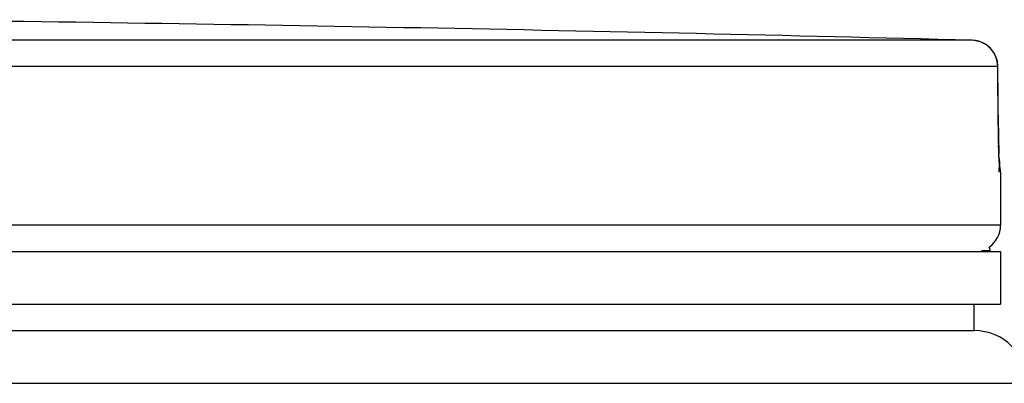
# Model space of a CAD drawing. Header units: millimetres. Extents: x 0 to 420, y 0 to 297.
# Tile 34 of 37: x 324.264 to 326.694, y 248.476 to 249.374. Entities that reach past the tile are written whole.
import ezdxf

# ---------------------------------------------------------------- set-up
doc = ezdxf.new("R2010")
doc.units = ezdxf.units.MM
doc.header["$LTSCALE"] = 23.1
doc.layers.get('0').update_dxf_attribs({"linetype": 'CONTINUOUS'})
doc.layers.add('01_GLOBAL', color=7, linetype='CONTINUOUS')

msp = doc.modelspace()

# ---------------------------------------------------------------- linework, layer by layer
at = {"color": 9, "linetype": 'Continuous'}
for p, q in [((326.6148, 249.3226), (321.9971, 249.3226)), ((326.678, 249.2576), (322.0004, 249.2576)), ((326.678, 249.2576), (326.6781, 249.2582)), ((326.679, 249.1115), (326.678, 249.2576)), ((326.679, 249.1115), (326.679, 249.1119)), ((326.6847, 248.9974), (326.6835, 248.9975)), ((326.6847, 248.866), (316.8047, 248.866)), ((326.6376, 248.8036), (326.6587, 248.8036))]:
    msp.add_line(p, q, dxfattribs=at)
at = {"color": 7, "linetype": 'Continuous'}
for p, q in [((326.6792, 249.0984), (326.6781, 249.2581)), ((326.6793, 249.0851), (326.6791, 249.1009)), ((326.6796, 249.073), (326.6793, 249.0879)), ((326.6799, 249.0614), (326.6795, 249.0752)), ((326.6802, 249.051), (326.6798, 249.0638)), ((326.6804, 249.0434), (326.6801, 249.0529)), ((326.6807, 249.0364), (326.6804, 249.0451)), ((326.681, 249.0302), (326.6806, 249.038)), ((326.6813, 249.0247), (326.6809, 249.0316)), ((326.6817, 249.0164), (326.6811, 249.0287)), ((326.6816, 249.0179), (326.6814, 249.0223)), ((326.6819, 249.0143), (326.6816, 249.0179)), ((326.6847, 248.9974), (326.6847, 248.866)), ((316.8047, 248.801), (326.6847, 248.801)), ((326.6587, 248.801), (326.6587, 248.8036)), ((326.6847, 248.801), (326.6847, 248.671)), ((316.8047, 248.671), (326.6847, 248.671)), ((326.6197, 248.606), (326.6197, 248.671)), ((316.8697, 248.606), (326.6197, 248.606))]:
    msp.add_line(p, q, dxfattribs=at)
msp.add_lwpolyline([(326.6822, 249.0098), (326.6822, 249.0096), (326.6823, 249.0088), (326.6824, 249.0085), (326.6824, 249.0086), (326.6823, 249.0089), (326.6823, 249.0095), (326.6822, 249.0104), (326.6821, 249.0115), (326.682, 249.0128), (326.6819, 249.0143)], dxfattribs=at)
for centre, radius, start, end in [((321.7447, 61.6335), 187.7523, 88.513625, 89.344519), ((326.6131, 249.2576), 0.065, 0.4714, 88.5097), ((326.6197, 248.9974), 0.065, 0, 16.9474), ((326.6197, 248.866), 0.065, 304.2644, 360), ((326.6418, 248.8036), 0.0169, 0, 31.3783)]:
    msp.add_arc(centre, radius, start, end, dxfattribs=at)
at = {"color": 9, "linetype": 'Continuous'}
for centre, radius, start, end in [((326.6132, 249.2608), 0.0618, 80.773, 88.4616), ((326.6128, 249.2583), 0.0643, 79.0843, 80.8147), ((326.6125, 249.2568), 0.0659, 73.5209, 79.0707), ((326.6122, 249.2558), 0.067, 71.9797, 73.5335), ((326.612, 249.2552), 0.0676, 65.3471, 71.9745), ((326.6122, 249.2555), 0.0672, 58.802, 65.3574), ((328.9325, 249.1226), 2.2535, 180.2831, 182.0542)]:
    msp.add_arc(centre, radius, start, end, dxfattribs=at)
msp.add_open_spline([(326.678, 249.2576), (326.678, 249.2788), (326.6651, 249.302), (326.647, 249.313)], degree=3, dxfattribs=at)
for points, knots in [([(326.6835, 248.9975), (326.6796, 248.9976), (326.6857, 249.0213), (326.6808, 249.0309), (326.6804, 249.0419)], [0, 0, 0, 0, 0.262414, 1, 1, 1, 1]), ([(326.6835, 248.9975), (326.6835, 248.9995), (326.6833, 249.0035), (326.6827, 249.0076), (326.6823, 249.0096)], [0, 0, 0, 0, 0.497732, 1, 1, 1, 1])]:
    msp.add_open_spline(points, degree=3, knots=knots, dxfattribs=at)
at = {"layer": '01_GLOBAL', "color": 7, "linetype": 'Continuous'}
msp.add_line((316.8697, 248.606), (326.6197, 248.606), dxfattribs=at)
at = {"layer": '01_GLOBAL', "color": 9, "linetype": 'Continuous'}
msp.add_line((316.7397, 248.476), (326.7497, 248.476), dxfattribs=at)
at = {"layer": '01_GLOBAL', "color": 7, "linetype": 'Continuous'}
msp.add_arc((326.6197, 248.476), 0.13, 0, 90, dxfattribs=at)

doc.saveas('drawing.dxf')
